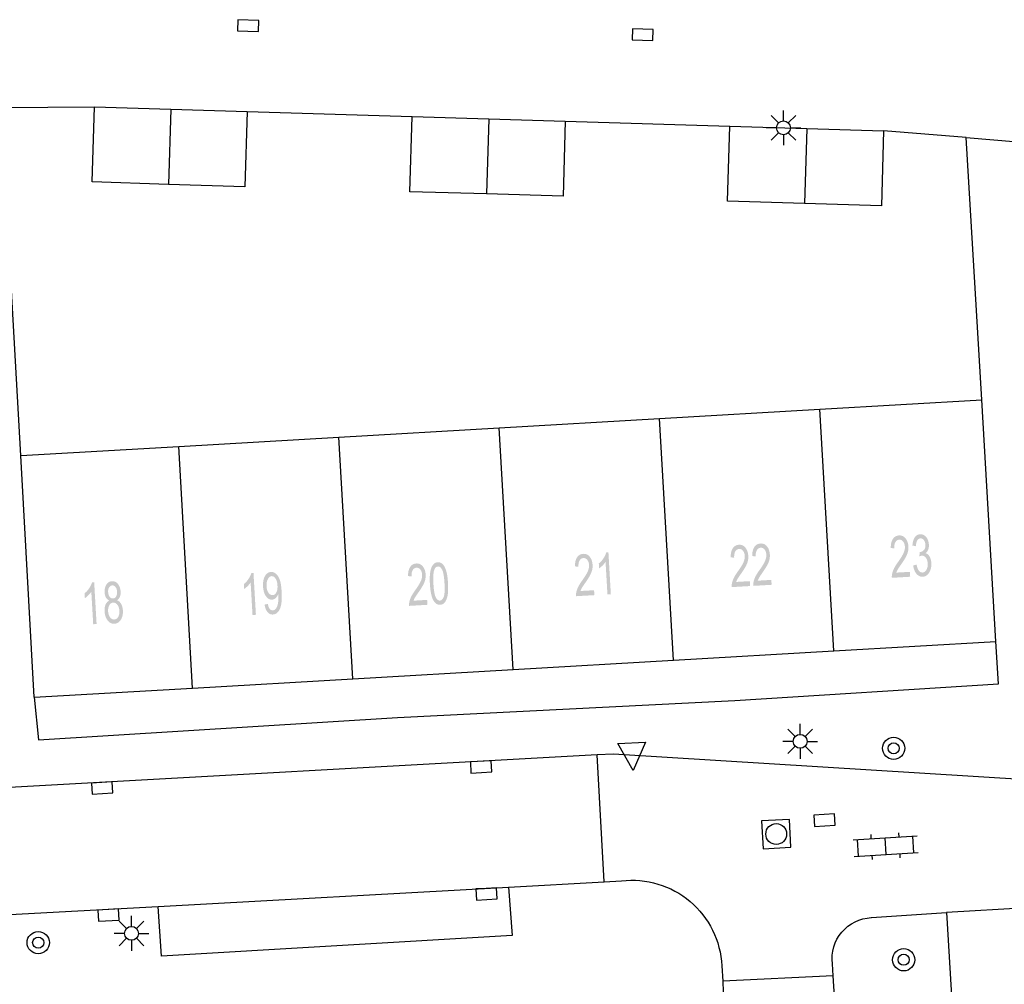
# Model space of a CAD drawing. Header units: metres. Extents: x 134521 to 134907, y 396000 to 396359.
# Tile 30 of 101: x 134583 to 134618, y 396201 to 396236. Entities that reach past the tile are written whole.
import ezdxf

# ---------------------------------------------------------------- set-up
doc = ezdxf.new("R2010")
doc.units = ezdxf.units.M
doc.header["$MEASUREMENT"] = 0

msp = doc.modelspace()

# ---------------------------------------------------------------- hatches: boundary and pattern name
at = {"linetype": 'Continuous', "lineweight": 0}
h = msp.add_hatch(color=251, dxfattribs=at)
edge = h.paths.add_edge_path()
edge.add_line((134615.027, 396216.202), (134615.038, 396216.026))
edge.add_line((134615.038, 396216.026), (134614.378, 396215.987))
edge.add_spline(control_points=[(134614.378, 396215.987), (134614.373, 396216.054), (134614.385, 396216.116), (134614.404, 396216.219), (134614.454, 396216.32), (134614.504, 396216.421), (134614.601, 396216.556), (134614.752, 396216.765), (134614.802, 396216.886), (134614.853, 396217.006), (134614.847, 396217.11), (134614.84, 396217.219), (134614.784, 396217.291), (134614.727, 396217.363), (134614.644, 396217.359), (134614.555, 396217.353), (134614.507, 396217.271), (134614.459, 396217.188), (134614.466, 396217.047)], knot_values=[0, 0, 0, 0.111111, 0.111111, 0.222222, 0.222222, 0.333333, 0.333333, 0.444444, 0.444444, 0.555556, 0.555556, 0.666667, 0.666667, 0.777778, 0.777778, 0.888889, 0.888889, 1, 1, 1], degree=2, periodic=0)
edge.add_line((134614.466, 396217.047), (134614.339, 396217.059))
edge.add_spline(control_points=[(134614.339, 396217.059), (134614.339, 396217.271), (134614.417, 396217.387), (134614.495, 396217.502), (134614.638, 396217.511), (134614.781, 396217.519), (134614.872, 396217.404), (134614.963, 396217.29), (134614.973, 396217.113), (134614.978, 396217.023), (134614.959, 396216.935), (134614.939, 396216.847), (134614.888, 396216.748), (134614.837, 396216.648), (134614.715, 396216.473), (134614.613, 396216.328), (134614.584, 396216.277), (134614.556, 396216.225), (134614.538, 396216.174)], knot_values=[0, 0, 0, 0.111111, 0.111111, 0.222222, 0.222222, 0.333333, 0.333333, 0.444444, 0.444444, 0.555556, 0.555556, 0.666667, 0.666667, 0.777778, 0.777778, 0.888889, 0.888889, 1, 1, 1], degree=2, periodic=0)
edge.add_line((134614.538, 396216.174), (134615.027, 396216.202))
h = msp.add_hatch(color=251, dxfattribs=at)
edge = h.paths.add_edge_path()
edge.add_line((134615.147, 396216.43), (134615.268, 396216.462))
edge.add_spline(control_points=[(134615.268, 396216.462), (134615.298, 396216.306), (134615.353, 396216.24), (134615.407, 396216.174), (134615.481, 396216.178), (134615.568, 396216.183), (134615.622, 396216.277), (134615.676, 396216.37), (134615.668, 396216.503), (134615.661, 396216.63), (134615.601, 396216.709), (134615.541, 396216.788), (134615.456, 396216.783), (134615.421, 396216.781), (134615.371, 396216.757)], knot_values=[0, 0, 0, 0.142857, 0.142857, 0.285714, 0.285714, 0.428571, 0.428571, 0.571429, 0.571429, 0.714286, 0.714286, 0.857143, 0.857143, 1, 1, 1], degree=2, periodic=0)
edge.add_line((134615.371, 396216.757), (134615.375, 396216.919))
edge.add_spline(control_points=[(134615.375, 396216.919), (134615.387, 396216.918), (134615.395, 396216.918), (134615.473, 396216.923), (134615.532, 396216.987), (134615.591, 396217.052), (134615.584, 396217.18), (134615.578, 396217.281), (134615.528, 396217.345), (134615.479, 396217.408), (134615.407, 396217.404), (134615.335, 396217.4), (134615.292, 396217.33), (134615.248, 396217.259), (134615.242, 396217.123)], knot_values=[0, 0, 0, 0.142857, 0.142857, 0.285714, 0.285714, 0.428571, 0.428571, 0.571429, 0.571429, 0.714286, 0.714286, 0.857143, 0.857143, 1, 1, 1], degree=2, periodic=0)
edge.add_line((134615.242, 396217.123), (134615.118, 396217.149))
edge.add_spline(control_points=[(134615.118, 396217.149), (134615.129, 396217.335), (134615.203, 396217.441), (134615.277, 396217.548), (134615.396, 396217.555), (134615.477, 396217.559), (134615.549, 396217.511), (134615.621, 396217.462), (134615.663, 396217.374), (134615.704, 396217.285), (134615.71, 396217.183), (134615.716, 396217.086), (134615.686, 396217.005), (134615.656, 396216.923), (134615.59, 396216.872), (134615.681, 396216.847), (134615.735, 396216.753), (134615.79, 396216.659), (134615.798, 396216.515), (134615.809, 396216.319), (134615.722, 396216.177), (134615.635, 396216.035), (134615.489, 396216.027), (134615.358, 396216.019), (134615.264, 396216.131), (134615.17, 396216.244), (134615.147, 396216.43)], knot_values=[0, 0, 0, 0.076923, 0.076923, 0.153846, 0.153846, 0.230769, 0.230769, 0.307692, 0.307692, 0.384615, 0.384615, 0.461538, 0.461538, 0.538462, 0.538462, 0.615385, 0.615385, 0.692308, 0.692308, 0.769231, 0.769231, 0.846154, 0.846154, 0.923077, 0.923077, 1, 1, 1], degree=2, periodic=0)
h = msp.add_hatch(color=251, dxfattribs=at)
edge = h.paths.add_edge_path()
edge.add_line((134609.268, 396215.868), (134609.278, 396215.691))
edge.add_line((134609.278, 396215.691), (134608.618, 396215.653))
edge.add_spline(control_points=[(134608.618, 396215.653), (134608.613, 396215.719), (134608.625, 396215.781), (134608.645, 396215.884), (134608.694, 396215.985), (134608.744, 396216.086), (134608.842, 396216.221), (134608.992, 396216.431), (134609.043, 396216.551), (134609.093, 396216.671), (134609.087, 396216.776), (134609.081, 396216.885), (134609.024, 396216.957), (134608.968, 396217.029), (134608.884, 396217.024), (134608.796, 396217.019), (134608.747, 396216.936), (134608.699, 396216.853), (134608.706, 396216.712)], knot_values=[0, 0, 0, 0.111111, 0.111111, 0.222222, 0.222222, 0.333333, 0.333333, 0.444444, 0.444444, 0.555556, 0.555556, 0.666667, 0.666667, 0.777778, 0.777778, 0.888889, 0.888889, 1, 1, 1], degree=2, periodic=0)
edge.add_line((134608.706, 396216.712), (134608.579, 396216.724))
edge.add_spline(control_points=[(134608.579, 396216.724), (134608.58, 396216.936), (134608.658, 396217.052), (134608.736, 396217.168), (134608.878, 396217.176), (134609.022, 396217.184), (134609.112, 396217.07), (134609.203, 396216.955), (134609.213, 396216.778), (134609.219, 396216.689), (134609.199, 396216.6), (134609.18, 396216.512), (134609.129, 396216.413), (134609.077, 396216.314), (134608.955, 396216.139), (134608.853, 396215.993), (134608.824, 396215.942), (134608.796, 396215.891), (134608.779, 396215.839)], knot_values=[0, 0, 0, 0.111111, 0.111111, 0.222222, 0.222222, 0.333333, 0.333333, 0.444444, 0.444444, 0.555556, 0.555556, 0.666667, 0.666667, 0.777778, 0.777778, 0.888889, 0.888889, 1, 1, 1], degree=2, periodic=0)
edge.add_line((134608.779, 396215.839), (134609.268, 396215.868))
h = msp.add_hatch(color=251, dxfattribs=at)
edge = h.paths.add_edge_path()
edge.add_line((134610.043, 396215.913), (134610.053, 396215.736))
edge.add_line((134610.053, 396215.736), (134609.394, 396215.698))
edge.add_spline(control_points=[(134609.394, 396215.698), (134609.389, 396215.764), (134609.401, 396215.826), (134609.42, 396215.929), (134609.47, 396216.03), (134609.52, 396216.131), (134609.617, 396216.266), (134609.768, 396216.476), (134609.818, 396216.596), (134609.868, 396216.716), (134609.862, 396216.821), (134609.856, 396216.93), (134609.8, 396217.002), (134609.743, 396217.074), (134609.66, 396217.069), (134609.571, 396217.064), (134609.523, 396216.981), (134609.474, 396216.898), (134609.482, 396216.757)], knot_values=[0, 0, 0, 0.111111, 0.111111, 0.222222, 0.222222, 0.333333, 0.333333, 0.444444, 0.444444, 0.555556, 0.555556, 0.666667, 0.666667, 0.777778, 0.777778, 0.888889, 0.888889, 1, 1, 1], degree=2, periodic=0)
edge.add_line((134609.482, 396216.757), (134609.354, 396216.77))
edge.add_spline(control_points=[(134609.354, 396216.77), (134609.355, 396216.981), (134609.433, 396217.097), (134609.511, 396217.213), (134609.653, 396217.221), (134609.797, 396217.229), (134609.888, 396217.115), (134609.979, 396217), (134609.989, 396216.823), (134609.994, 396216.734), (134609.975, 396216.645), (134609.955, 396216.557), (134609.904, 396216.458), (134609.853, 396216.359), (134609.731, 396216.184), (134609.628, 396216.038), (134609.6, 396215.987), (134609.571, 396215.936), (134609.554, 396215.884)], knot_values=[0, 0, 0, 0.111111, 0.111111, 0.222222, 0.222222, 0.333333, 0.333333, 0.444444, 0.444444, 0.555556, 0.555556, 0.666667, 0.666667, 0.777778, 0.777778, 0.888889, 0.888889, 1, 1, 1], degree=2, periodic=0)
edge.add_line((134609.554, 396215.884), (134610.043, 396215.913))
h = msp.add_hatch(color=251, dxfattribs=at)
edge = h.paths.add_edge_path()
edge.add_line((134603.666, 396215.541), (134603.676, 396215.364))
edge.add_line((134603.676, 396215.364), (134603.017, 396215.326))
edge.add_spline(control_points=[(134603.017, 396215.326), (134603.011, 396215.392), (134603.024, 396215.455), (134603.043, 396215.557), (134603.093, 396215.658), (134603.143, 396215.76), (134603.24, 396215.894), (134603.391, 396216.104), (134603.441, 396216.224), (134603.491, 396216.344), (134603.485, 396216.449), (134603.479, 396216.558), (134603.422, 396216.63), (134603.366, 396216.702), (134603.282, 396216.697), (134603.194, 396216.692), (134603.146, 396216.609), (134603.097, 396216.527), (134603.105, 396216.386)], knot_values=[0, 0, 0, 0.111111, 0.111111, 0.222222, 0.222222, 0.333333, 0.333333, 0.444444, 0.444444, 0.555556, 0.555556, 0.666667, 0.666667, 0.777778, 0.777778, 0.888889, 0.888889, 1, 1, 1], degree=2, periodic=0)
edge.add_line((134603.105, 396216.386), (134602.977, 396216.398))
edge.add_spline(control_points=[(134602.977, 396216.398), (134602.978, 396216.61), (134603.056, 396216.725), (134603.134, 396216.841), (134603.276, 396216.849), (134603.42, 396216.858), (134603.511, 396216.743), (134603.601, 396216.628), (134603.612, 396216.452), (134603.617, 396216.362), (134603.598, 396216.274), (134603.578, 396216.186), (134603.527, 396216.086), (134603.476, 396215.987), (134603.353, 396215.812), (134603.251, 396215.667), (134603.223, 396215.615), (134603.194, 396215.564), (134603.177, 396215.513)], knot_values=[0, 0, 0, 0.111111, 0.111111, 0.222222, 0.222222, 0.333333, 0.333333, 0.444444, 0.444444, 0.555556, 0.555556, 0.666667, 0.666667, 0.777778, 0.777778, 0.888889, 0.888889, 1, 1, 1], degree=2, periodic=0)
edge.add_line((134603.177, 396215.513), (134603.666, 396215.541))
h = msp.add_hatch(color=251, dxfattribs=at)
edge = h.paths.add_edge_path()
edge.add_line((134604.269, 396215.399), (134604.147, 396215.391))
edge.add_line((134604.147, 396215.391), (134604.079, 396216.563))
edge.add_spline(control_points=[(134604.079, 396216.563), (134604.038, 396216.497), (134603.97, 396216.429), (134603.902, 396216.362), (134603.846, 396216.327)], knot_values=[0, 0, 0, 0.5, 0.5, 1, 1, 1], degree=2, periodic=0)
edge.add_line((134603.846, 396216.327), (134603.836, 396216.505))
edge.add_spline(control_points=[(134603.836, 396216.505), (134603.935, 396216.583), (134604.006, 396216.691), (134604.077, 396216.798), (134604.103, 396216.897)], knot_values=[0, 0, 0, 0.5, 0.5, 1, 1, 1], degree=2, periodic=0)
edge.add_line((134604.103, 396216.897), (134604.182, 396216.902))
edge.add_line((134604.182, 396216.902), (134604.269, 396215.399))
h = msp.add_hatch(color=251, dxfattribs=at)
edge = h.paths.add_edge_path()
edge.add_line((134597.661, 396215.194), (134597.672, 396215.017))
edge.add_line((134597.672, 396215.017), (134597.012, 396214.978))
edge.add_spline(control_points=[(134597.012, 396214.978), (134597.007, 396215.045), (134597.019, 396215.107), (134597.038, 396215.21), (134597.088, 396215.311), (134597.138, 396215.412), (134597.235, 396215.547), (134597.386, 396215.757), (134597.436, 396215.877), (134597.486, 396215.997), (134597.48, 396216.101), (134597.474, 396216.211), (134597.418, 396216.283), (134597.361, 396216.355), (134597.278, 396216.35), (134597.189, 396216.345), (134597.141, 396216.262), (134597.093, 396216.179), (134597.1, 396216.038)], knot_values=[0, 0, 0, 0.111111, 0.111111, 0.222222, 0.222222, 0.333333, 0.333333, 0.444444, 0.444444, 0.555556, 0.555556, 0.666667, 0.666667, 0.777778, 0.777778, 0.888889, 0.888889, 1, 1, 1], degree=2, periodic=0)
edge.add_line((134597.1, 396216.038), (134596.973, 396216.05))
edge.add_spline(control_points=[(134596.973, 396216.05), (134596.973, 396216.262), (134597.051, 396216.378), (134597.129, 396216.493), (134597.272, 396216.502), (134597.415, 396216.51), (134597.506, 396216.395), (134597.597, 396216.281), (134597.607, 396216.104), (134597.612, 396216.014), (134597.593, 396215.926), (134597.573, 396215.838), (134597.522, 396215.739), (134597.471, 396215.64), (134597.349, 396215.464), (134597.246, 396215.319), (134597.218, 396215.268), (134597.19, 396215.216), (134597.172, 396215.165)], knot_values=[0, 0, 0, 0.111111, 0.111111, 0.222222, 0.222222, 0.333333, 0.333333, 0.444444, 0.444444, 0.555556, 0.555556, 0.666667, 0.666667, 0.777778, 0.777778, 0.888889, 0.888889, 1, 1, 1], degree=2, periodic=0)
edge.add_line((134597.172, 396215.165), (134597.661, 396215.194))
h = msp.add_hatch(color=251, dxfattribs=at)
edge = h.paths.add_edge_path()
edge.add_spline(control_points=[(134597.76, 396215.763), (134597.745, 396216.028), (134597.772, 396216.192), (134597.799, 396216.357), (134597.866, 396216.448), (134597.932, 396216.54), (134598.041, 396216.546), (134598.122, 396216.551), (134598.185, 396216.506), (134598.249, 396216.461), (134598.293, 396216.372), (134598.338, 396216.283), (134598.368, 396216.153), (134598.398, 396216.023), (134598.411, 396215.801), (134598.426, 396215.537), (134598.4, 396215.373), (134598.373, 396215.209), (134598.306, 396215.117), (134598.24, 396215.024), (134598.13, 396215.018), (134597.986, 396215.01), (134597.894, 396215.16), (134597.785, 396215.341), (134597.76, 396215.763)], knot_values=[0, 0, 0, 0.083333, 0.083333, 0.166667, 0.166667, 0.25, 0.25, 0.333333, 0.333333, 0.416667, 0.416667, 0.5, 0.5, 0.583333, 0.583333, 0.666667, 0.666667, 0.75, 0.75, 0.833333, 0.833333, 0.916667, 0.916667, 1, 1, 1], degree=2, periodic=0)
edge = h.paths.add_edge_path(flags=16)
edge.add_spline(control_points=[(134597.887, 396215.77), (134597.908, 396215.401), (134597.973, 396215.282), (134598.037, 396215.164), (134598.121, 396215.169), (134598.206, 396215.174), (134598.256, 396215.299), (134598.306, 396215.425), (134598.285, 396215.793), (134598.263, 396216.163), (134598.199, 396216.281), (134598.135, 396216.399), (134598.049, 396216.394), (134597.965, 396216.39), (134597.92, 396216.279), (134597.865, 396216.139), (134597.887, 396215.77)], knot_values=[0, 0, 0, 0.125, 0.125, 0.25, 0.25, 0.375, 0.375, 0.5, 0.5, 0.625, 0.625, 0.75, 0.75, 0.875, 0.875, 1, 1, 1], degree=2, periodic=0)
h = msp.add_hatch(color=251, dxfattribs=at)
edge = h.paths.add_edge_path()
edge.add_line((134591.501, 396214.658), (134591.379, 396214.651))
edge.add_line((134591.379, 396214.651), (134591.311, 396215.822))
edge.add_spline(control_points=[(134591.311, 396215.822), (134591.27, 396215.756), (134591.202, 396215.689), (134591.134, 396215.621), (134591.079, 396215.586)], knot_values=[0, 0, 0, 0.5, 0.5, 1, 1, 1], degree=2, periodic=0)
edge.add_line((134591.079, 396215.586), (134591.068, 396215.764))
edge.add_spline(control_points=[(134591.068, 396215.764), (134591.167, 396215.842), (134591.238, 396215.95), (134591.309, 396216.058), (134591.335, 396216.157)], knot_values=[0, 0, 0, 0.5, 0.5, 1, 1, 1], degree=2, periodic=0)
edge.add_line((134591.335, 396216.157), (134591.414, 396216.161))
edge.add_line((134591.414, 396216.161), (134591.501, 396214.658))
h = msp.add_hatch(color=251, dxfattribs=at)
edge = h.paths.add_edge_path()
edge.add_line((134591.814, 396215.024), (134591.931, 396215.047))
edge.add_spline(control_points=[(134591.931, 396215.047), (134591.953, 396214.923), (134591.998, 396214.869), (134592.044, 396214.815), (134592.11, 396214.819), (134592.166, 396214.822), (134592.207, 396214.864), (134592.247, 396214.905), (134592.27, 396214.972), (134592.294, 396215.038), (134592.306, 396215.15), (134592.318, 396215.261), (134592.311, 396215.375), (134592.31, 396215.388), (134592.308, 396215.412), (134592.276, 396215.322), (134592.216, 396215.264), (134592.156, 396215.206), (134592.081, 396215.201), (134591.958, 396215.194), (134591.864, 396215.324), (134591.771, 396215.454), (134591.758, 396215.674), (134591.744, 396215.902), (134591.826, 396216.046), (134591.907, 396216.19), (134592.042, 396216.198), (134592.139, 396216.203), (134592.225, 396216.129), (134592.31, 396216.055), (134592.36, 396215.912), (134592.41, 396215.769), (134592.426, 396215.494), (134592.443, 396215.207), (134592.411, 396215.034), (134592.38, 396214.862), (134592.303, 396214.768), (134592.226, 396214.675), (134592.116, 396214.668), (134591.999, 396214.662), (134591.919, 396214.755), (134591.839, 396214.848), (134591.814, 396215.024)], knot_values=[0, 0, 0, 0.047619, 0.047619, 0.095238, 0.095238, 0.142857, 0.142857, 0.190476, 0.190476, 0.238095, 0.238095, 0.285714, 0.285714, 0.333333, 0.333333, 0.380952, 0.380952, 0.428571, 0.428571, 0.47619, 0.47619, 0.52381, 0.52381, 0.571429, 0.571429, 0.619048, 0.619048, 0.666667, 0.666667, 0.714286, 0.714286, 0.761905, 0.761905, 0.809524, 0.809524, 0.857143, 0.857143, 0.904762, 0.904762, 0.952381, 0.952381, 1, 1, 1], degree=2, periodic=0)
edge = h.paths.add_edge_path(flags=16)
edge.add_spline(control_points=[(134592.277, 396215.713), (134592.268, 396215.872), (134592.206, 396215.961), (134592.145, 396216.051), (134592.066, 396216.047), (134591.984, 396216.042), (134591.93, 396215.938), (134591.875, 396215.835), (134591.884, 396215.675), (134591.893, 396215.532), (134591.955, 396215.446), (134592.018, 396215.36), (134592.102, 396215.365), (134592.187, 396215.37), (134592.237, 396215.463), (134592.286, 396215.555), (134592.277, 396215.713)], knot_values=[0, 0, 0, 0.125, 0.125, 0.25, 0.25, 0.375, 0.375, 0.5, 0.5, 0.625, 0.625, 0.75, 0.75, 0.875, 0.875, 1, 1, 1], degree=2, periodic=0)
h = msp.add_hatch(color=251, dxfattribs=at)
edge = h.paths.add_edge_path()
edge.add_line((134585.77, 396214.325), (134585.648, 396214.318))
edge.add_line((134585.648, 396214.318), (134585.58, 396215.489))
edge.add_spline(control_points=[(134585.58, 396215.489), (134585.539, 396215.423), (134585.471, 396215.356), (134585.403, 396215.288), (134585.348, 396215.253)], knot_values=[0, 0, 0, 0.5, 0.5, 1, 1, 1], degree=2, periodic=0)
edge.add_line((134585.348, 396215.253), (134585.337, 396215.431))
edge.add_spline(control_points=[(134585.337, 396215.431), (134585.436, 396215.509), (134585.507, 396215.617), (134585.578, 396215.725), (134585.604, 396215.824)], knot_values=[0, 0, 0, 0.5, 0.5, 1, 1, 1], degree=2, periodic=0)
edge.add_line((134585.604, 396215.824), (134585.683, 396215.828))
edge.add_line((134585.683, 396215.828), (134585.77, 396214.325))
h = msp.add_hatch(color=251, dxfattribs=at)
edge = h.paths.add_edge_path()
edge.add_spline(control_points=[(134586.227, 396215.167), (134586.148, 396215.204), (134586.106, 396215.28), (134586.065, 396215.355), (134586.059, 396215.463), (134586.049, 396215.626), (134586.121, 396215.742), (134586.193, 396215.858), (134586.322, 396215.865), (134586.453, 396215.873), (134586.539, 396215.764), (134586.625, 396215.655), (134586.635, 396215.491), (134586.641, 396215.387), (134586.609, 396215.308), (134586.577, 396215.229), (134586.505, 396215.183), (134586.6, 396215.143), (134586.654, 396215.046), (134586.708, 396214.949), (134586.716, 396214.81), (134586.727, 396214.618), (134586.644, 396214.482), (134586.561, 396214.346), (134586.413, 396214.337), (134586.266, 396214.328), (134586.167, 396214.454), (134586.069, 396214.581), (134586.058, 396214.777), (134586.049, 396214.923), (134586.093, 396215.024), (134586.137, 396215.126), (134586.227, 396215.167)], knot_values=[0, 0, 0, 0.0625, 0.0625, 0.125, 0.125, 0.1875, 0.1875, 0.25, 0.25, 0.3125, 0.3125, 0.375, 0.375, 0.4375, 0.4375, 0.5, 0.5, 0.5625, 0.5625, 0.625, 0.625, 0.6875, 0.6875, 0.75, 0.75, 0.8125, 0.8125, 0.875, 0.875, 0.9375, 0.9375, 1, 1, 1], degree=2, periodic=0)
edge = h.paths.add_edge_path(flags=16)
edge.add_spline(control_points=[(134586.184, 396214.783), (134586.189, 396214.704), (134586.218, 396214.632), (134586.247, 396214.56), (134586.298, 396214.522), (134586.349, 396214.484), (134586.406, 396214.488), (134586.493, 396214.493), (134586.545, 396214.581), (134586.597, 396214.669), (134586.59, 396214.8), (134586.582, 396214.933), (134586.518, 396215.016), (134586.455, 396215.1), (134586.366, 396215.095), (134586.28, 396215.09), (134586.228, 396215.001), (134586.177, 396214.911), (134586.184, 396214.783)], knot_values=[0, 0, 0, 0.111111, 0.111111, 0.222222, 0.222222, 0.333333, 0.333333, 0.444444, 0.444444, 0.555556, 0.555556, 0.666667, 0.666667, 0.777778, 0.777778, 0.888889, 0.888889, 1, 1, 1], degree=2, periodic=0)
edge = h.paths.add_edge_path(flags=16)
edge.add_spline(control_points=[(134586.185, 396215.477), (134586.191, 396215.371), (134586.24, 396215.306), (134586.289, 396215.241), (134586.362, 396215.246), (134586.432, 396215.25), (134586.473, 396215.319), (134586.514, 396215.389), (134586.508, 396215.485), (134586.503, 396215.586), (134586.452, 396215.653), (134586.402, 396215.719), (134586.333, 396215.715), (134586.263, 396215.711), (134586.221, 396215.641), (134586.179, 396215.571), (134586.185, 396215.477)], knot_values=[0, 0, 0, 0.125, 0.125, 0.25, 0.25, 0.375, 0.375, 0.5, 0.5, 0.625, 0.625, 0.75, 0.75, 0.875, 0.875, 1, 1, 1], degree=2, periodic=0)

# ---------------------------------------------------------------- linework, layer by layer
at = {"color": 251}
for p, q in [((134582.342, 396232.896), (134585.69, 396232.92)), ((134583.04, 396220.38), (134582.342, 396232.896)), ((134585.61, 396230.22), (134585.69, 396232.92)), ((134585.69, 396232.92), (134588.44, 396232.835)), ((134588.44, 396232.835), (134588.355, 396230.135)), ((134588.44, 396232.835), (134591.19, 396232.75)), ((134591.19, 396232.75), (134591.1, 396230.05)), ((134591.19, 396232.75), (134597.12, 396232.57)), ((134610.477, 396232.417), (134610.477, 396232.792)), ((134597.04, 396229.87), (134597.12, 396232.57)), ((134597.12, 396232.57), (134599.875, 396232.49)), ((134599.875, 396232.49), (134599.795, 396229.79)), ((134599.875, 396232.49), (134602.63, 396232.41)), ((134602.63, 396232.41), (134602.55, 396229.71)), ((134602.63, 396232.41), (134608.55, 396232.23)), ((134610.3, 396232.344), (134610.035, 396232.609)), ((134610.654, 396232.344), (134610.919, 396232.609)), ((134608.47, 396229.53), (134608.55, 396232.23)), ((134608.55, 396232.23), (134611.315, 396232.145)), ((134610.227, 396232.167), (134609.852, 396232.167)), ((134610.3, 396231.99), (134610.035, 396231.725)), ((134610.919, 396231.725), (134610.654, 396231.99)), ((134610.727, 396232.167), (134611.102, 396232.167)), ((134611.315, 396232.145), (134611.235, 396229.445)), ((134611.315, 396232.145), (134614.08, 396232.06)), ((134614.08, 396232.06), (134614, 396229.36)), ((134617.05, 396231.82), (134614.08, 396232.06)), ((134610.477, 396231.917), (134610.477, 396231.542)), ((134617.61, 396222.39), (134617.05, 396231.82)), ((134617.05, 396231.82), (134618.9, 396231.66)), ((134588.355, 396230.135), (134585.61, 396230.22)), ((134591.1, 396230.05), (134588.355, 396230.135)), ((134599.795, 396229.79), (134597.04, 396229.87)), ((134602.55, 396229.71), (134599.795, 396229.79)), ((134611.235, 396229.445), (134608.47, 396229.53)), ((134614, 396229.36), (134611.235, 396229.445)), ((134611.791, 396222.052), (134617.61, 396222.39)), ((134618.12, 396213.7), (134617.61, 396222.39)), ((134606.024, 396221.716), (134611.791, 396222.052)), ((134612.293, 396213.361), (134611.791, 396222.052)), ((134600.257, 396221.381), (134606.024, 396221.716)), ((134606.526, 396213.026), (134606.024, 396221.716)), ((134594.49, 396221.046), (134600.257, 396221.381)), ((134600.759, 396212.691), (134600.257, 396221.381)), ((134588.723, 396220.71), (134594.49, 396221.046)), ((134594.992, 396212.356), (134594.49, 396221.046)), ((134583.04, 396220.38), (134588.723, 396220.71)), ((134589.225, 396212.021), (134588.723, 396220.71)), ((134583.53, 396211.69), (134583.04, 396220.38)), ((134612.293, 396213.361), (134618.12, 396213.7)), ((134618.22, 396212.17), (134618.12, 396213.7)), ((134606.526, 396213.026), (134612.293, 396213.361)), ((134600.759, 396212.691), (134606.526, 396213.026)), ((134594.992, 396212.356), (134600.759, 396212.691)), ((134589.225, 396212.021), (134594.992, 396212.356)), ((134608.73, 396211.57), (134618.22, 396212.17)), ((134583.53, 396211.69), (134589.225, 396212.021)), ((134583.53, 396211.69), (134583.68, 396210.16)), ((134596.59, 396210.96), (134608.73, 396211.57)), ((134583.68, 396210.16), (134596.59, 396210.96)), ((134611.082, 396210.357), (134611.082, 396210.732)), ((134610.905, 396210.284), (134610.64, 396210.549)), ((134611.259, 396210.284), (134611.524, 396210.549)), ((134604.52, 396210.029), (134605.519, 396210.083)), ((134605.074, 396209.058), (134604.52, 396210.029)), ((134605.519, 396210.083), (134605.074, 396209.058)), ((134610.832, 396210.107), (134610.457, 396210.107)), ((134611.332, 396210.107), (134611.707, 396210.107)), ((134604.37, 396209.65), (134603.772, 396209.617)), ((134619.42, 396208.71), (134604.37, 396209.65)), ((134610.905, 396209.93), (134610.64, 396209.665)), ((134611.082, 396209.857), (134611.082, 396209.482)), ((134611.524, 396209.665), (134611.259, 396209.93)), ((134603.772, 396209.617), (134573.93, 396207.96)), ((134604.029, 396205.055), (134603.772, 396209.617)), ((134614.638, 396206.667), (134614.629, 396206.816)), ((134612.991, 396206.571), (134615.287, 396206.704)), ((134613.175, 396205.98), (134613.14, 396206.579)), ((134613.639, 396206.608), (134613.631, 396206.758)), ((134614.173, 396206.039), (134614.139, 396206.637)), ((134615.172, 396206.097), (134615.137, 396206.696)), ((134613.025, 396205.972), (134615.321, 396206.105)), ((134613.683, 396205.86), (134613.674, 396206.009)), ((134614.681, 396205.918), (134614.673, 396206.068)), ((134600.592, 396204.863), (134604.029, 396205.055)), ((134604.029, 396205.055), (134604.651, 396205.09)), ((134587.987, 396204.172), (134600.592, 396204.863)), ((134600.592, 396204.863), (134600.722, 396203.131)), ((134574.518, 396203.43), (134587.987, 396204.172)), ((134588.105, 396202.386), (134587.987, 396204.172)), ((134613.64, 396203.77), (134616.349, 396203.957)), ((134620.336, 396204.19), (134616.349, 396203.957)), ((134616.349, 396203.957), (134618.18, 396173.39)), ((134586.849, 396203.379), (134586.584, 396203.644)), ((134587.026, 396203.452), (134587.026, 396203.827)), ((134587.203, 396203.379), (134587.468, 396203.644)), ((134586.776, 396203.202), (134586.401, 396203.202)), ((134586.849, 396203.025), (134586.584, 396202.76)), ((134587.026, 396202.952), (134587.026, 396202.577)), ((134587.468, 396202.76), (134587.203, 396203.025)), ((134587.276, 396203.202), (134587.651, 396203.202)), ((134600.722, 396203.131), (134588.105, 396202.386)), ((134608.26, 396202.04), (134608.293, 396201.482)), ((134612.268, 396201.679), (134612.24, 396202.11)), ((134612.268, 396201.679), (134608.293, 396201.482)), ((134608.293, 396201.482), (134608.315, 396201.105)), ((134612.465, 396198.609), (134612.268, 396201.679))]:
    msp.add_line(p, q, dxfattribs=at)
at = {"color": 251, "flags": 128}
for points in [[(134591.215, 396235.644), (134591.59, 396235.632), (134591.603, 396236.032), (134590.853, 396236.056), (134590.84, 396235.656), (134591.215, 396235.644)], [(134605.409, 396235.315), (134605.784, 396235.303), (134605.797, 396235.703), (134605.047, 396235.727), (134605.034, 396235.327), (134605.409, 396235.315)], [(134599.611, 396208.987), (134599.985, 396209.007), (134599.964, 396209.407), (134599.215, 396209.366), (134599.237, 396208.967), (134599.611, 396208.987)], [(134585.982, 396208.231), (134586.356, 396208.252), (134586.334, 396208.652), (134585.585, 396208.609), (134585.608, 396208.21), (134585.982, 396208.231)], [(134611.945, 396207.473), (134611.571, 396207.45), (134611.595, 396207.051), (134612.344, 396207.097), (134612.319, 396207.496), (134611.945, 396207.473)], [(134599.785, 396204.82), (134599.411, 396204.799), (134599.433, 396204.4), (134600.182, 396204.442), (134600.159, 396204.841), (134599.785, 396204.82)], [(134586.188, 396204.061), (134585.814, 396204.039), (134585.837, 396203.64), (134586.586, 396203.683), (134586.562, 396204.083), (134586.188, 396204.061)]]:
    msp.add_lwpolyline(points, dxfattribs=at)
msp.add_lwpolyline([(134609.748, 396206.247), (134610.746, 396206.303), (134610.69, 396207.301), (134609.692, 396207.245), (134609.748, 396206.247)], close=True, dxfattribs=at)
at = {"color": 251}
for centre, radius in [((134610.477, 396232.167), 0.25), ((134611.082, 396210.107), 0.25), ((134614.443, 396209.856), 0.4), ((134614.443, 396209.856), 0.2), ((134610.219, 396206.774), 0.375), ((134583.67, 396202.869), 0.4), ((134587.026, 396203.202), 0.25), ((134583.67, 396202.869), 0.2), ((134614.805, 396202.253), 0.4), ((134614.805, 396202.253), 0.2)]:
    msp.add_circle(centre, radius, dxfattribs=at)
at = {"color": 251, "extrusion": (0, 0, -1)}
for centre, radius, start, end in [((-134605.035, 396201.884), 3.229, 83.1788, 177.2242), ((-134613.704, 396202.295), 1.476, 352.7826, 87.5042)]:
    msp.add_arc(centre, radius, start, end, dxfattribs=at)

doc.saveas('drawing.dxf')
